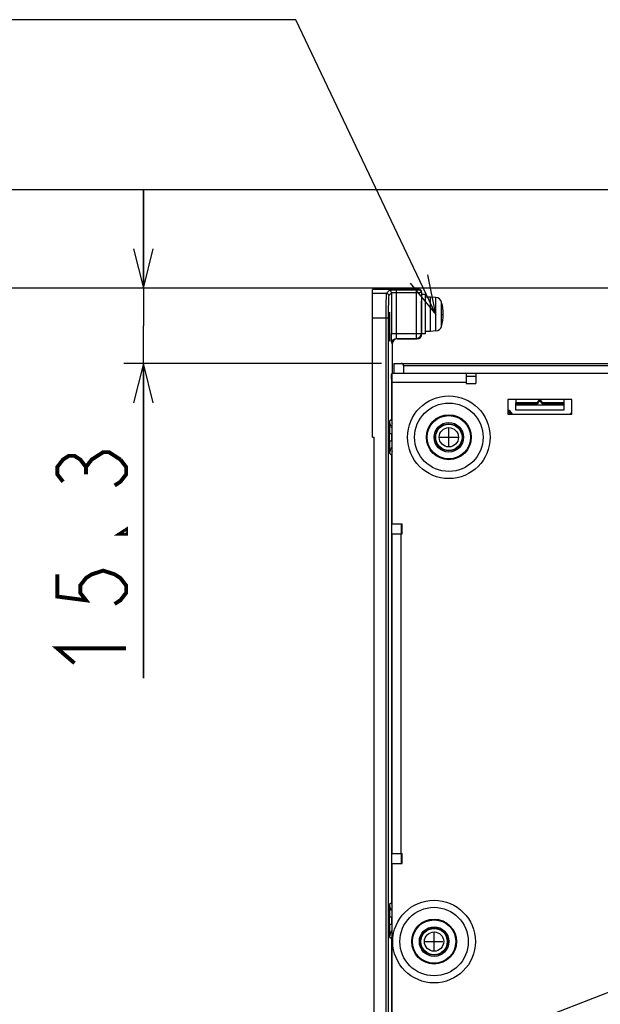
# Model space of a CAD drawing. Extents: x 0 to 1680, y 0 to 1188.
# Tile 6 of 53: x 259 to 377, y 823 to 1023. Entities that reach past the tile are written whole.
import ezdxf

# ---------------------------------------------------------------- set-up
doc = ezdxf.new("R2010")
doc.units = 0
doc.header["$LTSCALE"] = 92.4
doc.layers.get('0').update_dxf_attribs({"linetype": 'CONTINUOUS'})
for name, color, linetype in [('02___PRT_ALL_AXES', 7, 'CONTINUOUS'), ('03___PRT_ALL_CURVES', 7, 'CONTINUOUS'), ('ALL_AXIS', 7, 'CONTINUOUS'), ('ALL_CURVE', 7, 'CONTINUOUS'), ('ALL_DIM', 7, 'CONTINUOUS'), ('ALL_FEATURES', 7, 'CONTINUOUS'), ('ALL_NOTE', 7, 'CONTINUOUS')]:
    doc.layers.add(name, color=color, linetype=linetype)
doc.dimstyles.get("Standard").update_dxf_attribs({"dimtxt": 2.5, "dimasz": 2.5, "dimexe": 1.25, "dimexo": 0.625, "dimtad": 1, "dimcen": 2.5, "dimazin": 3, "dimtfac": 1, "dimtmove": 0, "dimatfit": 3})

# ---------------------------------------------------------------- blocks, each defined once
blk = doc.blocks.new('_OPEN')
at = {"color": 0, "linetype": 'BYBLOCK'}
for p, q in [((0, 0), (-1, 0.25)), ((-1, -0.25), (0, 0)), ((-1, 0), (0, 0))]:
    blk.add_line(p, q, dxfattribs=at)
blk = doc.blocks.new('*D7')
at = {"layer": 'ALL_DIM', "color": 2, "linetype": 'CONTINUOUS'}
for p, q in [((284.43, 968.42), (284.43, 988.42)), ((284.43, 988.42), (284.43, 960.77)), ((407.43, 968.42), (280.43, 968.42)), ((284.43, 889.19), (284.43, 960.77)), ((332.88, 953.12), (280.43, 953.12)), ((284.43, 953.12), (284.43, 889.19))]:
    blk.add_line(p, q, dxfattribs=at)
at = {"layer": 'ALL_DIM', "color": 2, "linetype": 'CONTINUOUS', "xscale": 8, "yscale": 8, "zscale": 8}
for p, rotation in [((284.43, 968.42), 270), ((284.43, 953.12), 90)]:
    blk.add_blockref('_OPEN', p, dxfattribs=dict(at, rotation=rotation))
blk = doc.blocks.new('*D8')
at = {"layer": 'ALL_DIM', "color": 2, "linetype": 'CONTINUOUS'}
for p, q in [((249.3, 988.42), (249.3, 1008.42)), ((249.3, 1008.42), (249.3, 978.42)), ((436.26, 988.42), (245.3, 988.42)), ((249.3, 892.05), (249.3, 978.42)), ((399.81, 968.42), (245.3, 968.42)), ((249.3, 968.42), (249.3, 892.05))]:
    blk.add_line(p, q, dxfattribs=at)
at = {"layer": 'ALL_DIM', "color": 2, "linetype": 'CONTINUOUS', "xscale": 8, "yscale": 8, "zscale": 8}
for p, rotation in [((249.3, 988.42), 270), ((249.3, 968.42), 90)]:
    blk.add_blockref('_OPEN', p, dxfattribs=dict(at, rotation=rotation))

msp = doc.modelspace()

# ---------------------------------------------------------------- linework, layer by layer
at = {"layer": '02___PRT_ALL_AXES', "color": 9, "linetype": 'CONTINUOUS'}
for centre, radius in [((346.558, 938.122), 8.4), ((346.558, 938.122), 6.96), ((346.558, 938.122), 4.56), ((346.558, 938.122), 4.4), ((343.558, 835.622), 8.4), ((343.558, 835.622), 6.96), ((343.558, 835.622), 4.56), ((343.558, 835.622), 4.4)]:
    msp.add_circle(centre, radius, dxfattribs=at)
at = {"layer": '03___PRT_ALL_CURVES', "color": 4, "linetype": 'CONTINUOUS'}
msp.add_line((331.058, 938.122), (331.058, 968.122), dxfattribs=at)
at = {"layer": 'ALL_AXIS', "color": 7, "linetype": 'CONTINUOUS'}
for p, q in [((341.822, 967.122), (341.058, 967.122)), ((341.822, 959.124), (341.822, 967.121)), ((342.822, 966.622), (341.822, 966.622)), ((343.942, 966.524), (342.822, 966.622)), ((342.822, 959.622), (342.822, 966.622)), ((341.022, 959.39), (341.022, 965.88)), ((341.822, 959.122), (341.058, 959.122)), ((342.822, 959.622), (341.822, 959.622)), ((343.942, 959.72), (342.822, 959.622)), ((350.058, 950.522), (352.026, 950.522))]:
    msp.add_line(p, q, dxfattribs=at)
at = {"layer": 'ALL_AXIS', "color": 9, "linetype": 'CONTINUOUS'}
for p, q in [((343.942, 959.72), (343.942, 966.524)), ((345.079, 960.66), (345.079, 965.585))]:
    msp.add_line(p, q, dxfattribs=at)
at = {"layer": 'ALL_AXIS', "color": 7, "linetype": 'CONTINUOUS'}
for centre, radius in [((346.558, 938.122), 3), ((346.558, 938.122), 2.75), ((343.558, 835.622), 3), ((343.558, 835.622), 2.75)]:
    msp.add_circle(centre, radius, dxfattribs=at)
at = {"layer": 'ALL_AXIS', "color": 9, "linetype": 'CONTINUOUS'}
for centre, radius in [((346.558, 938.122), 2.676), ((346.558, 938.122), 1.96), ((343.558, 835.622), 2.676), ((343.558, 835.622), 1.96)]:
    msp.add_circle(centre, radius, dxfattribs=at)
at = {"layer": 'ALL_AXIS', "color": 7, "linetype": 'CONTINUOUS'}
for centre, radius, start, end in [((343.828, 965.229), 1.3, 15.88085, 85), ((336.422, 963.122), 9, 344.11915, 15.88085), ((343.828, 961.015), 1.3, 275, 344.11915), ((357.058, 941.123), 3, 34.99395, 59.48706), ((357.058, 941.123), 2.75, 38.82203, 56.21577)]:
    msp.add_arc(centre, radius, start, end, dxfattribs=at)
at = {"layer": 'ALL_AXIS', "color": 9, "linetype": 'CONTINUOUS'}
msp.add_arc((357.058, 941.123), 2.676, 41.07692, 55.04161, dxfattribs=at)
at = {"layer": 'ALL_CURVE', "color": 40, "linetype": 'CONTINUOUS'}
for p, q in [((346.558, 936.322), (346.558, 939.922)), ((344.758, 938.122), (348.358, 938.122)), ((343.558, 833.822), (343.558, 837.422)), ((341.758, 835.622), (345.358, 835.622))]:
    msp.add_line(p, q, dxfattribs=at)
for points in [[(345.422, 963.122), (345.416, 963.468), (345.396, 963.813), (345.363, 964.156), (345.316, 964.499), (345.251, 964.87), (345.174, 965.222)], [(345.174, 963.071), (345.248, 963.079), (345.309, 963.087), (345.357, 963.096), (345.392, 963.104), (345.415, 963.113), (345.422, 963.122)]]:
    msp.add_lwpolyline(points, dxfattribs=at)
at = {"layer": 'ALL_DIM', "color": 2, "linetype": 'CONTINUOUS', "const_width": 0.8}
for points in [[(268.1, 929.073), (266.933, 930.578), (266.933, 932.083), (268.1, 933.588), (269.267, 934.341), (270.433, 934.341), (271.6, 933.588), (272.767, 932.083), (273.933, 933.588), (275.1, 934.341), (276.267, 935.093), (277.433, 935.093), (279.767, 933.588)], [(279.767, 933.588), (280.933, 932.083), (280.933, 930.578), (279.767, 929.073), (278.6, 928.321)], [(272.767, 930.578), (272.767, 932.083)], [(280.933, 919.291), (280.933, 918.538), (279.767, 918.538), (280.933, 919.291)], [(266.933, 910.261), (266.933, 905.746), (272.767, 904.993), (271.6, 906.498), (271.6, 908.003), (272.767, 909.508), (273.933, 910.261), (276.267, 911.013), (278.6, 910.261), (279.767, 909.508), (280.933, 908.003), (280.933, 906.498), (279.767, 904.993), (278.6, 904.241)], [(270.433, 892.201), (266.933, 895.211), (280.933, 895.211)]]:
    msp.add_lwpolyline(points, dxfattribs=at)
at = {"layer": 'ALL_FEATURES', "color": 7, "linetype": 'CONTINUOUS'}
for p, q in [((340.558, 968.122), (331.058, 968.122)), ((331.058, 938.122), (331.058, 968.122)), ((341.058, 967.121), (341.058, 967.622)), ((335.134, 957.505), (335.058, 957.123)), ((335.058, 957.123), (335.058, 951.122)), ((336.057, 958.122), (340.058, 958.122)), ((335.393, 953.122), (335.358, 951.122)), ((335.393, 953.122), (565.023, 953.122)), ((337.369, 952.631), (337.358, 951.122)), ((334.934, 950.998), (335.058, 951.122)), ((335.758, 951.122), (352.026, 951.122)), ((360.15, 945.822), (360.163, 945.122)), ((360.163, 945.122), (364.387, 945.122)), ((360.189, 943.622), (360.163, 945.111)), ((369.944, 944.622), (360.171, 944.622)), ((365.729, 945.122), (369.953, 945.122)), ((369.953, 945.111), (369.927, 943.622)), ((369.965, 945.822), (369.953, 945.122)), ((369.927, 943.622), (360.189, 943.622)), ((331.058, 938.122), (331.358, 938.122)), ((331.358, 688.122), (331.358, 938.122))]:
    msp.add_line(p, q, dxfattribs=at)
at = {"layer": 'ALL_FEATURES', "color": 9, "linetype": 'CONTINUOUS'}
for p, q in [((331.058, 967.417), (333.853, 967.417)), ((334.402, 967.966), (333.853, 967.417)), ((334.901, 967.466), (334.353, 966.917)), ((334.901, 967.466), (334.901, 959.227)), ((339.988, 968.004), (335.901, 968.004)), ((335.901, 959.227), (335.901, 968.004)), ((339.988, 967.504), (335.901, 967.504)), ((339.988, 958.228), (339.988, 968.004)), ((340.558, 968.122), (340.488, 968.017)), ((341.058, 967.622), (340.988, 967.517)), ((340.988, 967.517), (340.988, 959.228)), ((331.058, 962.419), (334.238, 962.419)), ((333.738, 962.419), (333.738, 643.35)), ((334.238, 962.419), (334.238, 643.35)), ((334.901, 959.227), (340.988, 959.227)), ((340.911, 958.845), (340.988, 959.227)), ((340.988, 959.228), (341.058, 959.123)), ((334.952, 957.228), (335.058, 957.123)), ((335.952, 958.228), (339.988, 958.228)), ((335.952, 958.228), (336.057, 958.122)), ((339.988, 958.228), (340.058, 958.122)), ((565.031, 952.631), (337.369, 952.631)), ((335.06, 951), (334.934, 950.998)), ((334.876, 949.941), (334.876, 941.753)), ((335.058, 949.322), (350.058, 949.322)), ((364.396, 945.111), (360.163, 945.111)), ((364.396, 944.911), (360.166, 944.911)), ((364.387, 945.122), (364.396, 945.111)), ((364.396, 944.911), (364.396, 945.111)), ((364.579, 945.265), (364.588, 945.256)), ((364.78, 945.201), (364.588, 945.256)), ((365.335, 945.201), (365.528, 945.256)), ((365.528, 945.256), (365.537, 945.265)), ((365.72, 945.111), (365.729, 945.122)), ((369.953, 945.111), (365.72, 945.111)), ((365.72, 944.911), (365.72, 945.111)), ((369.949, 944.911), (365.72, 944.911)), ((334.876, 941.753), (334.508, 941.384)), ((335.058, 941.753), (334.876, 941.753)), ((334.482, 938.885), (335.058, 938.885)), ((334.482, 937.359), (334.482, 938.885)), ((334.982, 937.359), (334.982, 938.885)), ((335.058, 937.359), (334.482, 937.359)), ((334.508, 934.86), (334.876, 934.492)), ((334.876, 934.492), (335.058, 934.492)), ((334.876, 934.492), (334.876, 843.503)), ((336.875, 920.522), (336.875, 918.522)), ((336.858, 853.522), (336.858, 918.522)), ((336.875, 853.522), (336.875, 851.522)), ((334.876, 843.503), (334.508, 843.134)), ((335.058, 843.503), (334.876, 843.503)), ((334.482, 840.635), (335.058, 840.635)), ((334.482, 839.109), (334.482, 840.635)), ((334.982, 839.109), (334.982, 840.635)), ((335.058, 839.109), (334.482, 839.109)), ((334.508, 836.61), (334.876, 836.242)), ((334.876, 836.242), (335.058, 836.242)), ((334.876, 836.242), (334.876, 685.071))]:
    msp.add_line(p, q, dxfattribs=at)
at = {"layer": 'ALL_FEATURES', "color": 3, "linetype": 'CONTINUOUS'}
for p, q in [((335.058, 951.122), (335.758, 951.122)), ((335.058, 920.522), (335.058, 951.122)), ((350.058, 951.111), (350.058, 949.058)), ((352.026, 951.122), (383.058, 951.122)), ((352.026, 951.122), (352.026, 949.058)), ((350.058, 949.058), (352.026, 949.058)), ((371.558, 945.822), (358.558, 945.822)), ((358.558, 945.822), (358.558, 942.822)), ((371.558, 942.822), (371.558, 945.822)), ((358.558, 942.822), (371.558, 942.822)), ((335.058, 920.522), (337.058, 920.522)), ((337.058, 918.522), (337.058, 920.522)), ((335.058, 918.522), (337.058, 918.522)), ((335.058, 853.522), (335.058, 918.522)), ((335.058, 853.522), (337.058, 853.522)), ((337.058, 851.522), (337.058, 853.522)), ((335.058, 851.522), (337.058, 851.522)), ((335.058, 818.522), (335.058, 851.522))]:
    msp.add_line(p, q, dxfattribs=at)
at = {"layer": 'ALL_FEATURES', "color": 9, "linetype": 'CONTINUOUS'}
for points in [[(333.853, 967.417), (333.819, 967.172), (333.789, 966.546), (333.766, 965.675), (333.751, 964.722), (333.742, 963.672), (333.738, 962.419)], [(334.353, 966.917), (334.286, 967.167), (334.103, 967.35), (333.853, 967.417)], [(334.353, 966.917), (334.319, 966.696), (334.289, 966.133), (334.266, 965.349), (334.251, 964.492), (334.242, 963.546), (334.238, 962.419)], [(334.901, 967.466), (334.834, 967.716), (334.651, 967.899), (334.402, 967.966)], [(335.901, 967.504), (335.552, 967.502), (335.276, 967.496), (335.083, 967.488), (334.957, 967.478), (334.901, 967.466)], [(340.488, 968.017), (340.482, 968.015), (340.466, 968.013), (340.437, 968.011), (340.393, 968.01), (340.327, 968.008), (340.238, 968.006), (340.124, 968.005), (339.988, 968.004)], [(340.988, 967.517), (340.976, 967.515), (340.944, 967.514), (340.887, 967.512), (340.797, 967.51), (340.666, 967.508), (340.488, 967.506), (340.261, 967.505), (339.988, 967.504)], [(340.988, 967.517), (340.921, 967.767), (340.738, 967.95), (340.488, 968.017)], [(335.952, 958.228), (335.936, 958.283), (335.922, 958.427), (335.911, 958.648), (335.904, 958.923), (335.901, 959.227)], [(339.988, 958.228), (340.37, 958.304), (340.695, 958.521), (340.911, 958.845)], [(334.952, 957.228), (335.029, 957.61), (335.245, 957.935), (335.57, 958.151), (335.952, 958.228)], [(335.058, 949.97), (334.957, 949.961), (334.876, 949.941)], [(364.588, 945.256), (364.569, 945.211), (364.543, 945.176), (364.514, 945.15), (364.482, 945.13), (364.443, 945.117), (364.396, 945.111)], [(364.78, 945.201), (364.742, 945.111), (364.691, 945.041), (364.633, 944.989), (364.567, 944.95), (364.49, 944.922), (364.396, 944.911)], [(365.72, 944.911), (365.613, 944.926), (365.503, 944.975), (365.404, 945.066), (365.335, 945.201)], [(365.72, 945.111), (365.666, 945.118), (365.611, 945.143), (365.562, 945.189), (365.528, 945.256)], [(335.058, 940.042), (334.89, 940.21), (334.606, 940.767), (334.508, 941.384)], [(334.876, 941.753), (334.975, 941.132), (335.058, 940.971)], [(334.982, 938.885), (335.011, 938.988), (335.058, 939.047)], [(335.058, 937.199), (335.013, 937.252), (334.982, 937.359)], [(335.058, 936.203), (334.89, 936.035), (334.606, 935.478), (334.508, 934.86)], [(335.058, 935.274), (334.974, 935.109), (334.876, 934.492)], [(335.058, 841.792), (334.89, 841.96), (334.606, 842.517), (334.508, 843.134)], [(334.876, 843.503), (334.975, 842.882), (335.058, 842.721)], [(334.982, 840.635), (335.011, 840.738), (335.058, 840.797)], [(335.058, 838.949), (335.013, 839.002), (334.982, 839.109)], [(335.058, 837.953), (334.89, 837.785), (334.606, 837.228), (334.508, 836.61)], [(335.058, 837.024), (334.974, 836.859), (334.876, 836.242)]]:
    msp.add_lwpolyline(points, dxfattribs=at)
at = {"layer": 'ALL_FEATURES', "color": 7, "linetype": 'CONTINUOUS'}
for points in [[(335.901, 968.004), (335.377, 968.002), (334.963, 967.996), (334.674, 967.987), (334.485, 967.978), (334.402, 967.966)], [(341.058, 967.622), (340.991, 967.872), (340.807, 968.056), (340.558, 968.122)], [(334.487, 963.563), (334.474, 963.519), (334.448, 963.166), (334.428, 962.516), (334.415, 961.626), (334.41, 960.622)], [(334.564, 960.622), (334.559, 961.626), (334.546, 962.516), (334.526, 963.166), (334.5, 963.519), (334.487, 963.563)], [(334.41, 960.622), (334.415, 959.618), (334.428, 958.729), (334.448, 958.078), (334.474, 957.726), (334.487, 957.682)], [(334.487, 957.682), (334.5, 957.726), (334.526, 958.078), (334.546, 958.729), (334.559, 959.619), (334.564, 960.622)], [(334.952, 957.228), (334.937, 957.339), (334.922, 957.629), (334.911, 958.069), (334.904, 958.619), (334.901, 959.227)], [(340.058, 958.122), (340.442, 958.199), (340.766, 958.417), (340.982, 958.741), (341.058, 959.123)], [(336.057, 958.122), (335.675, 958.046), (335.351, 957.83), (335.134, 957.505)], [(337.369, 952.631), (337.334, 952.817), (337.23, 952.977), (337.074, 953.083), (336.881, 953.122)], [(334.876, 949.941), (334.891, 950.35), (334.905, 950.686), (334.92, 950.91), (334.934, 950.998)], [(364.387, 945.122), (364.471, 945.141), (364.538, 945.191), (364.579, 945.265)], [(365.537, 945.265), (365.578, 945.191), (365.645, 945.141), (365.729, 945.122)], [(334.508, 941.384), (334.499, 941.302), (334.493, 941.085), (334.488, 940.762), (334.485, 940.373), (334.483, 939.93), (334.482, 939.434), (334.482, 938.885)], [(334.482, 937.359), (334.482, 936.798), (334.483, 936.298), (334.485, 935.856), (334.488, 935.469), (334.493, 935.149), (334.5, 934.938), (334.508, 934.86)], [(334.508, 843.134), (334.499, 843.052), (334.493, 842.835), (334.488, 842.512), (334.485, 842.123), (334.483, 841.68), (334.482, 841.184), (334.482, 840.635)], [(334.482, 839.109), (334.482, 838.548), (334.483, 838.048), (334.485, 837.606), (334.488, 837.219), (334.493, 836.899), (334.5, 836.688), (334.508, 836.61)]]:
    msp.add_lwpolyline(points, dxfattribs=at)
for centre, start, end in [((365.058, 945.122), 16.59971, 163.40031), ((371.058, 943.322), 270, 360)]:
    msp.add_arc(centre, 0.5, start, end, dxfattribs=at)
at = {"layer": 'ALL_FEATURES', "color": 9, "linetype": 'CONTINUOUS'}
for radius in [0.489, 0.289]:
    msp.add_arc((365.058, 945.122), radius, 15.89348, 164.10652, dxfattribs=at)
at = {"layer": 'ALL_NOTE', "color": 2, "linetype": 'CONTINUOUS'}
for p, q in [((314.413, 1022.99), (133.813, 1022.99)), ((315.413, 1022.99), (314.413, 1022.99)), ((343.942, 963.044), (315.413, 1022.99)), ((503.858, 873.672), (297.043, 793.553))]:
    msp.add_line(p, q, dxfattribs=at)
msp.add_lwpolyline([(338.698, 969.408), (343.942, 963.044), (342.31, 971.127)], dxfattribs=at)

# ---------------------------------------------------------------- dimensions: what is measured, and where the dimension line sits
at = {"layer": 'ALL_DIM', "color": 2, "linetype": 'CONTINUOUS'}
for base, p1, p2, angle, picture, middle in [((249.299, 968.422), (437.258, 988.422), (400.808, 968.422), 270, '*D8', (249.299, 892.054)), ((284.433, 968.422), (333.881, 953.122), (408.428, 968.422), 90, '*D7', (284.433, 889.191))]:
    dim = msp.add_linear_dim(base=base, p1=p1, p2=p2, angle=angle, dimstyle='Standard', dxfattribs=at)
    dim.commit()
    dim.dimension.update_dxf_attribs({"geometry": picture, "text_midpoint": middle, "dimtype": 128})

doc.saveas('drawing.dxf')
